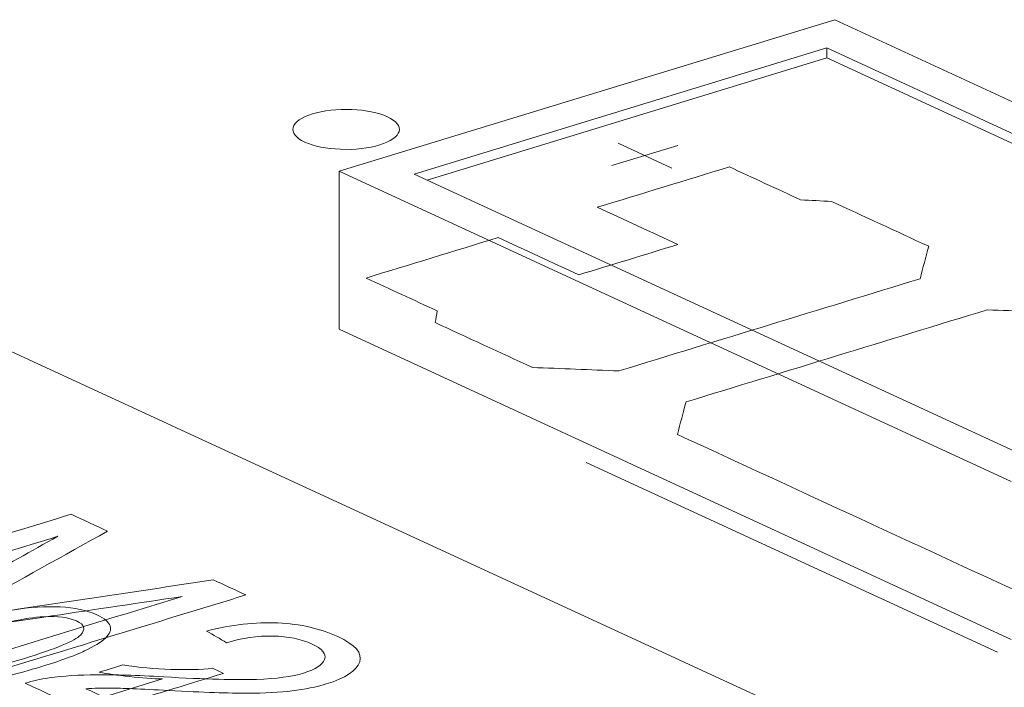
# Model space of a CAD drawing. Header units: inches. Extents: x -30 to 641, y 180 to 601.
# Tile 20 of 234: x 135.03 to 139.65, y 341.68 to 344.82. Entities that reach past the tile are written whole.
import ezdxf

# ---------------------------------------------------------------- set-up
doc = ezdxf.new("R2010")
doc.units = ezdxf.units.IN
doc.header["$MEASUREMENT"] = 0
doc.layers.add('1', color=7, linetype='Continuous')

# ---------------------------------------------------------------- blocks, each defined once
blk = doc.blocks.new('block 2981')
at = {"layer": '1', "color": 155, "lineweight": 18, "true_color": 0x4c7299}
blk.add_lwpolyline([(142.0118, 343.3613), (138.8557, 344.8172)], dxfattribs=at)
blk = doc.blocks.new('block 2983')
at = {"layer": '1', "color": 155, "lineweight": 18, "true_color": 0x4c7299}
blk.add_lwpolyline([(136.5289, 344.1063), (139.685, 342.6504)], dxfattribs=at)
blk = doc.blocks.new('block 2985')
at = {"layer": '1', "color": 155, "lineweight": 18, "true_color": 0x4c7299}
blk.add_lwpolyline([(138.8196, 344.6851), (141.6601, 343.3748)], dxfattribs=at)
blk = doc.blocks.new('block 2986')
at = {"layer": '1', "color": 155, "lineweight": 18, "true_color": 0x4c7299}
blk.add_lwpolyline([(138.8557, 344.8172), (136.5289, 344.1063)], dxfattribs=at)
blk = doc.blocks.new('block 2987')
at = {"layer": '1', "color": 155, "lineweight": 18, "true_color": 0x4c7299}
blk.add_lwpolyline([(136.8806, 344.0927), (138.8196, 344.6851)], dxfattribs=at)
blk = doc.blocks.new('block 2988')
at = {"layer": '1', "color": 155, "lineweight": 18, "true_color": 0x4c7299}
blk.add_lwpolyline([(139.7211, 342.7824), (136.8806, 344.0927)], dxfattribs=at)
blk = doc.blocks.new('block 3607')
at = {"layer": '1', "color": 155, "lineweight": 18, "true_color": 0x4c7299}
blk.add_lwpolyline([(157.3249, 332.9562), (133.3385, 344.0209)], dxfattribs=at)
blk = doc.blocks.new('block 3940')
at = {"layer": '1', "color": 155, "lineweight": 18, "true_color": 0x4c7299}
blk.add_lwpolyline([(138.8196, 344.6388), (138.8196, 344.6851)], dxfattribs=at)
blk = doc.blocks.new('block 3943')
at = {"layer": '1', "color": 155, "lineweight": 18, "true_color": 0x4c7299}
blk.add_lwpolyline([(136.5289, 344.1063), (136.5289, 343.3648)], dxfattribs=at)
blk = doc.blocks.new('block 3944')
at = {"layer": '1', "color": 155, "lineweight": 18, "true_color": 0x4c7299}
blk.add_lwpolyline([(136.9411, 344.0648), (138.8196, 344.6388)], dxfattribs=at)
blk = doc.blocks.new('block 3945')
at = {"layer": '1', "color": 155, "lineweight": 18, "true_color": 0x4c7299}
blk.add_lwpolyline([(138.8196, 344.6388), (141.5997, 343.3564)], dxfattribs=at)
blk = doc.blocks.new('block 3961')
at = {"layer": '1', "color": 155, "lineweight": 18, "true_color": 0x4c7299}
blk.add_lwpolyline([(136.5289, 343.3648), (139.685, 341.9089)], dxfattribs=at)
blk = doc.blocks.new('block 4744')
at = {"layer": '1', "color": 18, "lineweight": 13, "true_color": 0x4c0000}
blk.add_lwpolyline([(139.6198, 341.8486), (137.6881, 342.7397)], dxfattribs=at)
blk = doc.blocks.new('block 4860')
at = {"layer": '1', "color": 18, "lineweight": 13, "true_color": 0x4c0000}
blk.add_lwpolyline([(137.8381, 344.2375), (138.0906, 344.121)], dxfattribs=at)
blk = doc.blocks.new('block 4861')
at = {"layer": '1', "color": 18, "lineweight": 13, "true_color": 0x4c0000}
blk.add_lwpolyline([(137.809, 344.1323), (138.1193, 344.2271)], dxfattribs=at)
blk = doc.blocks.new('block 4932')
at = {"layer": '1', "color": 18, "lineweight": 13, "true_color": 0x4c0000}
blk.add_lwpolyline([(139.6198, 341.8486), (137.6881, 342.7397)], dxfattribs=at)
blk = doc.blocks.new('block 4935')
at = {"layer": '1', "color": 18, "lineweight": 13, "true_color": 0x4c0000}
blk.add_lwpolyline([(137.809, 344.1323), (138.1193, 344.2271)], dxfattribs=at)
blk = doc.blocks.new('block 4937')
at = {"layer": '1', "color": 18, "lineweight": 13, "true_color": 0x4c0000}
blk.add_lwpolyline([(137.8381, 344.2375), (138.0906, 344.121)], dxfattribs=at)
blk = doc.blocks.new('block 8373')
at = {"layer": '1', "color": 18, "lineweight": 13, "true_color": 0x4c0000}
blk.add_open_spline([(134.2159, 342.09), (134.1793, 342.1069), (134.1427, 342.1238), (134.1061, 342.1407), (134.4939, 342.2592), (134.8817, 342.3776), (135.2695, 342.4961), (135.3266, 342.4698), (135.3838, 342.4434), (135.4409, 342.4171), (135.2342, 342.3019), (135.0274, 342.1867), (134.8206, 342.0715), (134.7628, 342.0393), (134.7193, 342.0155), (134.6898, 341.9999), (134.7417, 342.0084), (134.8193, 342.0203), (134.9219, 342.0357), (135.2601, 342.0867), (135.5989, 342.1373), (135.9374, 342.1881), (135.9884, 342.1645), (136.0395, 342.141), (136.0905, 342.1174), (135.7027, 341.9989), (135.3149, 341.8804), (134.9271, 341.7619), (134.8905, 341.7788), (134.8539, 341.7957), (134.8173, 341.8126), (135.1419, 341.9118), (135.4665, 342.011), (135.7911, 342.1101), (135.3832, 342.0494), (134.9753, 341.9887), (134.5673, 341.9279), (134.5331, 341.9437), (134.499, 341.9594), (134.4648, 341.9752), (134.712, 342.1144), (134.9592, 342.2535), (135.2064, 342.3926), (134.8762, 342.2918), (134.5461, 342.1909), (134.2159, 342.09)], degree=3, knots=[0, 0, 0, 0, 1, 1, 1, 2, 2, 2, 3, 3, 3, 4, 4, 4, 5, 5, 5, 6, 6, 6, 7, 7, 7, 8, 8, 8, 9, 9, 9, 10, 10, 10, 11, 11, 11, 12, 12, 12, 13, 13, 13, 14, 14, 14, 15, 15, 15, 15], dxfattribs=at)
blk = doc.blocks.new('block 8374')
at = {"layer": '1', "color": 18, "lineweight": 13, "true_color": 0x4c0000}
blk.add_open_spline([(135.3383, 341.6775), (135.4789, 341.6126), (135.6195, 341.5478), (135.7601, 341.4829), (135.7144, 341.4689), (135.6686, 341.4549), (135.6229, 341.441), (135.4334, 341.5284), (135.2438, 341.6158), (135.0543, 341.7033), (135.0879, 341.714), (135.1252, 341.7224), (135.1657, 341.7279), (135.2326, 341.7372), (135.3072, 341.7422), (135.39, 341.7431), (135.4728, 341.7439), (135.5777, 341.7405), (135.7044, 341.7332), (135.9018, 341.7217), (136.0471, 341.7177), (136.1405, 341.721), (136.2341, 341.7242), (136.3077, 341.7342), (136.3615, 341.7507), (136.4184, 341.7681), (136.451, 341.7895), (136.4601, 341.8152), (136.4691, 341.8408), (136.4493, 341.8649), (136.4014, 341.887), (136.3503, 341.9106), (136.289, 341.9229), (136.2173, 341.9245), (136.1454, 341.926), (136.0728, 341.9156), (135.9995, 341.8935), (135.9683, 341.9117), (135.9371, 341.9299), (135.9059, 341.9481), (136.0229, 341.9781), (136.1345, 341.9908), (136.2403, 341.986), (136.3464, 341.9812), (136.4401, 341.9598), (136.5217, 341.9221), (136.6043, 341.8841), (136.6387, 341.8445), (136.6249, 341.8033), (136.6112, 341.7622), (136.5584, 341.7276), (136.4671, 341.6997), (136.4203, 341.6855), (136.3675, 341.6747), (136.3084, 341.6675), (136.2494, 341.6602), (136.1788, 341.6565), (136.0963, 341.6565), (136.014, 341.6564), (135.8915, 341.6606), (135.7287, 341.669), (135.5932, 341.6761), (135.5037, 341.6801), (135.4603, 341.6805), (135.4167, 341.6809), (135.3758, 341.68), (135.3383, 341.6775)], degree=3, knots=[0, 0, 0, 0, 1, 1, 1, 2, 2, 2, 3, 3, 3, 4, 4, 4, 5, 5, 5, 6, 6, 6, 7, 7, 7, 8, 8, 8, 9, 9, 9, 10, 10, 10, 11, 11, 11, 12, 12, 12, 13, 13, 13, 14, 14, 14, 15, 15, 15, 16, 16, 16, 17, 17, 17, 18, 18, 18, 19, 19, 19, 20, 20, 20, 21, 21, 21, 22, 22, 22, 22], dxfattribs=at)
blk = doc.blocks.new('block 8477')
at = {"layer": '1', "color": 18, "lineweight": 13, "true_color": 0x4c0000}
blk.add_lwpolyline([(136.4032, 344.3752), (136.4223, 344.3804), (136.4431, 344.3851), (136.4653, 344.3891), (136.4888, 344.3922), (136.5131, 344.3945), (136.5379, 344.3958), (136.5877, 344.3957), (136.6119, 344.3943), (136.6352, 344.392), (136.679, 344.3851), (136.6999, 344.3804), (136.7198, 344.3749), (136.7382, 344.3686), (136.755, 344.3616), (136.7699, 344.354), (136.7826, 344.3459), (136.793, 344.3375), (136.801, 344.3289), (136.8066, 344.3202), (136.81, 344.3114), (136.8112, 344.3024), (136.81, 344.2932), (136.8063, 344.284), (136.8002, 344.2748), (136.7917, 344.266), (136.7808, 344.2575), (136.7678, 344.2495), (136.753, 344.2421), (136.7366, 344.2355), (136.7189, 344.2295), (136.6998, 344.2242), (136.6791, 344.2196), (136.6568, 344.2156), (136.6334, 344.2125), (136.609, 344.2102), (136.5842, 344.2088), (136.5344, 344.209), (136.5102, 344.2104), (136.4869, 344.2127), (136.4431, 344.2195), (136.4222, 344.2242), (136.4024, 344.2298), (136.3839, 344.2361), (136.3671, 344.2431), (136.3522, 344.2507), (136.3396, 344.2587), (136.3292, 344.2672), (136.3212, 344.2758), (136.3155, 344.2845), (136.3121, 344.2933), (136.311, 344.3023), (136.3122, 344.3115), (136.3158, 344.3207), (136.3219, 344.3298), (136.3305, 344.3387), (136.3413, 344.3472), (136.3543, 344.3552), (136.3691, 344.3625), (136.3855, 344.3692), (136.4032, 344.3752)], dxfattribs=at)
blk = doc.blocks.new('block 8479')
at = {"layer": '1', "color": 18, "lineweight": 13, "true_color": 0x4c0000}
blk.add_open_spline([(141.4016, 342.2478), (141.6085, 342.311), (141.8153, 342.3742), (142.0221, 342.4374), (141.9106, 342.4889), (141.799, 342.5403), (141.6875, 342.5918), (141.6908, 342.6101), (141.694, 342.6284), (141.6973, 342.6467), (141.1244, 342.911), (140.5515, 343.1753), (139.9786, 343.4396), (139.8432, 343.4449), (139.7079, 343.4503), (139.5725, 343.4557), (139.1009, 343.3116), (138.6292, 343.1675), (138.1576, 343.0234), (138.1441, 342.9725), (138.1306, 342.9217), (138.1171, 342.8708), (138.6901, 342.6065), (139.263, 342.3423), (139.8359, 342.078), (139.8843, 342.0755), (139.9327, 342.073), (139.9811, 342.0705), (140.0927, 342.019), (140.2042, 341.9675), (140.3158, 341.9161), (140.5226, 341.9793), (140.7295, 342.0425), (140.9363, 342.1057), (140.81, 342.1639), (140.6838, 342.2221), (140.5575, 342.2804), (140.7127, 342.3278), (140.8678, 342.3751), (141.0229, 342.4225), (141.1492, 342.3643), (141.2754, 342.3061), (141.4016, 342.2478)], degree=3, knots=[0, 0, 0, 0, 1, 1, 1, 2, 2, 2, 3, 3, 3, 4, 4, 4, 5, 5, 5, 6, 6, 6, 7, 7, 7, 8, 8, 8, 9, 9, 9, 10, 10, 10, 11, 11, 11, 12, 12, 12, 13, 13, 13, 14, 14, 14, 14], dxfattribs=at)
blk = doc.blocks.new('block 8480')
at = {"layer": '1', "color": 18, "lineweight": 13, "true_color": 0x4c0000}
blk.add_open_spline([(141.4016, 342.2478), (141.6085, 342.311), (141.8153, 342.3742), (142.0221, 342.4374), (141.9106, 342.4889), (141.799, 342.5403), (141.6875, 342.5918), (141.6908, 342.6101), (141.694, 342.6284), (141.6973, 342.6467), (141.1244, 342.911), (140.5515, 343.1753), (139.9786, 343.4396), (139.8432, 343.4449), (139.7079, 343.4503), (139.5725, 343.4557), (139.1009, 343.3116), (138.6292, 343.1675), (138.1576, 343.0234), (138.1441, 342.9725), (138.1306, 342.9217), (138.1171, 342.8708), (138.6901, 342.6065), (139.263, 342.3423), (139.8359, 342.078), (139.8843, 342.0755), (139.9327, 342.073), (139.9811, 342.0705), (140.0927, 342.019), (140.2042, 341.9675), (140.3158, 341.9161), (140.5226, 341.9793), (140.7295, 342.0425), (140.9363, 342.1057), (140.81, 342.1639), (140.6838, 342.2221), (140.5575, 342.2804), (140.7127, 342.3278), (140.8678, 342.3751), (141.0229, 342.4225), (141.1492, 342.3643), (141.2754, 342.3061), (141.4016, 342.2478)], degree=3, knots=[0, 0, 0, 0, 1, 1, 1, 2, 2, 2, 3, 3, 3, 4, 4, 4, 5, 5, 5, 6, 6, 6, 7, 7, 7, 8, 8, 8, 9, 9, 9, 10, 10, 10, 11, 11, 11, 12, 12, 12, 13, 13, 13, 14, 14, 14, 14], dxfattribs=at)
blk = doc.blocks.new('block 8481')
at = {"layer": '1', "color": 18, "lineweight": 13, "true_color": 0x4c0000}
blk.add_open_spline([(139.2973, 343.7538), (139.2839, 343.703), (139.2704, 343.6521), (139.2569, 343.6013), (138.7853, 343.4572), (138.3136, 343.3131), (137.842, 343.169), (137.7066, 343.1744), (137.5712, 343.1797), (137.4359, 343.1851), (137.2838, 343.2553), (137.1316, 343.3254), (136.9795, 343.3956), (136.9828, 343.4139), (136.9861, 343.4322), (136.9895, 343.4505), (136.8779, 343.502), (136.7663, 343.5534), (136.6547, 343.6049), (136.8616, 343.6681), (137.0684, 343.7313), (137.2752, 343.7945), (137.4015, 343.7362), (137.5277, 343.678), (137.6539, 343.6198), (137.8091, 343.6672), (137.9642, 343.7146), (138.1193, 343.762), (137.9931, 343.8202), (137.8668, 343.8784), (137.7406, 343.9367), (137.9474, 343.9999), (138.1542, 344.063), (138.3611, 344.1262), (138.4726, 344.0748), (138.5842, 344.0233), (138.6958, 343.9718), (138.7442, 343.9693), (138.7926, 343.9668), (138.841, 343.9643), (138.9931, 343.8942), (139.1452, 343.824), (139.2973, 343.7538)], degree=3, knots=[0, 0, 0, 0, 1, 1, 1, 2, 2, 2, 3, 3, 3, 4, 4, 4, 5, 5, 5, 6, 6, 6, 7, 7, 7, 8, 8, 8, 9, 9, 9, 10, 10, 10, 11, 11, 11, 12, 12, 12, 13, 13, 13, 14, 14, 14, 14], dxfattribs=at)
blk = doc.blocks.new('block 8482')
at = {"layer": '1', "color": 18, "lineweight": 13, "true_color": 0x4c0000}
blk.add_open_spline([(139.2973, 343.7538), (139.2839, 343.703), (139.2704, 343.6521), (139.2569, 343.6013), (138.7853, 343.4572), (138.3136, 343.3131), (137.842, 343.169), (137.7066, 343.1744), (137.5712, 343.1797), (137.4359, 343.1851), (137.2838, 343.2553), (137.1316, 343.3254), (136.9795, 343.3956), (136.9828, 343.4139), (136.9861, 343.4322), (136.9895, 343.4505), (136.8779, 343.502), (136.7663, 343.5534), (136.6547, 343.6049), (136.8616, 343.6681), (137.0684, 343.7313), (137.2752, 343.7945), (137.4015, 343.7362), (137.5277, 343.678), (137.6539, 343.6198), (137.8091, 343.6672), (137.9642, 343.7146), (138.1193, 343.762), (137.9931, 343.8202), (137.8668, 343.8784), (137.7406, 343.9367), (137.9474, 343.9999), (138.1542, 344.063), (138.3611, 344.1262), (138.4726, 344.0748), (138.5842, 344.0233), (138.6958, 343.9718), (138.7442, 343.9693), (138.7926, 343.9668), (138.841, 343.9643), (138.9931, 343.8942), (139.1452, 343.824), (139.2973, 343.7538)], degree=3, knots=[0, 0, 0, 0, 1, 1, 1, 2, 2, 2, 3, 3, 3, 4, 4, 4, 5, 5, 5, 6, 6, 6, 7, 7, 7, 8, 8, 8, 9, 9, 9, 10, 10, 10, 11, 11, 11, 12, 12, 12, 13, 13, 13, 14, 14, 14, 14], dxfattribs=at)
blk = doc.blocks.new('block 8906')
at = {"layer": '1', "color": 18, "lineweight": 13, "true_color": 0x4c0000}
blk.add_open_spline([(134.3892, 341.831), (134.4237, 341.8744), (134.5285, 341.9229), (134.7032, 341.9763), (134.8132, 342.0099), (134.9096, 342.0333), (134.9926, 342.0466), (135.0753, 342.0597), (135.1509, 342.0647), (135.2184, 342.0614), (135.2862, 342.0582), (135.3435, 342.0455), (135.3908, 342.0237), (135.4258, 342.0076), (135.4464, 341.9904), (135.4525, 341.9721), (135.4586, 341.9538), (135.4516, 341.9349), (135.4309, 341.9154), (135.4102, 341.8959), (135.3775, 341.8756), (135.333, 341.8545), (135.2883, 341.8333), (135.2198, 341.8087), (135.1276, 341.7805), (135.0184, 341.7471), (134.9224, 341.7238), (134.8396, 341.7105), (134.7568, 341.6972), (134.6815, 341.6923), (134.6137, 341.6955), (134.5457, 341.6987), (134.488, 341.7113), (134.4403, 341.7333), (134.3776, 341.7623), (134.3604, 341.7948), (134.3892, 341.831)], degree=3, knots=[0, 0, 0, 0, 1, 1, 1, 2, 2, 2, 3, 3, 3, 4, 4, 4, 5, 5, 5, 6, 6, 6, 7, 7, 7, 8, 8, 8, 9, 9, 9, 10, 10, 10, 11, 11, 11, 12, 12, 12, 12], dxfattribs=at)
blk = doc.blocks.new('block 8911')
at = {"layer": '1', "color": 18, "lineweight": 13, "true_color": 0x4c0000}
blk.add_open_spline([(135.9854, 341.7494), (135.6739, 341.6542), (135.3624, 341.5591), (135.0509, 341.4639), (135.0243, 341.4762), (134.9976, 341.4885), (134.971, 341.5008), (135.2137, 341.5749), (135.4564, 341.6491), (135.6991, 341.7232), (135.6536, 341.7241), (135.6022, 341.7277), (135.5447, 341.7342), (135.4871, 341.7406), (135.4395, 341.7475), (135.4016, 341.7549), (135.4384, 341.7662), (135.4753, 341.7774), (135.5121, 341.7887), (135.5867, 341.7772), (135.6623, 341.7703), (135.7384, 341.7679), (135.8145, 341.7655), (135.8798, 341.7673), (135.9338, 341.7732), (135.951, 341.7653), (135.9682, 341.7574), (135.9854, 341.7494)], degree=3, knots=[0, 0, 0, 0, 1, 1, 1, 2, 2, 2, 3, 3, 3, 4, 4, 4, 5, 5, 5, 6, 6, 6, 7, 7, 7, 8, 8, 8, 9, 9, 9, 9], dxfattribs=at)
blk = doc.blocks.new('block 8919')
at = {"layer": '1', "color": 18, "lineweight": 13, "true_color": 0x4c0000}
blk.add_open_spline([(135.1409, 342.0152), (135.0565, 342.0107), (134.9379, 341.985), (134.7853, 341.9384), (134.6324, 341.8917), (134.5433, 341.8549), (134.5178, 341.8279), (134.4921, 341.8009), (134.4978, 341.7789), (134.5344, 341.762), (134.5712, 341.7451), (134.6272, 341.7386), (134.7032, 341.7426), (134.7788, 341.7466), (134.8932, 341.7718), (135.0456, 341.8184), (135.1987, 341.8651), (135.2879, 341.9021), (135.3132, 341.929), (135.3385, 341.9559), (135.3328, 341.978), (135.2955, 341.9952), (135.2588, 342.0121), (135.2072, 342.0188), (135.1409, 342.0152)], degree=3, knots=[0, 0, 0, 0, 1, 1, 1, 2, 2, 2, 3, 3, 3, 4, 4, 4, 5, 5, 5, 6, 6, 6, 7, 7, 7, 8, 8, 8, 8], dxfattribs=at)
blk = doc.blocks.new('block 8967')
at = {"layer": '1', "color": 18, "lineweight": 13, "true_color": 0x4c0000}
blk.add_open_spline([(139.2973, 343.7538), (139.2839, 343.703), (139.2704, 343.6521), (139.2569, 343.6013), (138.7853, 343.4572), (138.3136, 343.3131), (137.842, 343.169), (137.7066, 343.1744), (137.5712, 343.1797), (137.4359, 343.1851), (137.2838, 343.2553), (137.1316, 343.3254), (136.9795, 343.3956), (136.9828, 343.4139), (136.9861, 343.4322), (136.9895, 343.4505), (136.8779, 343.502), (136.7663, 343.5534), (136.6547, 343.6049), (136.8616, 343.6681), (137.0684, 343.7313), (137.2752, 343.7945), (137.4015, 343.7362), (137.5277, 343.678), (137.6539, 343.6198), (137.8091, 343.6672), (137.9642, 343.7146), (138.1193, 343.762), (137.9931, 343.8202), (137.8668, 343.8784), (137.7406, 343.9367), (137.9474, 343.9999), (138.1542, 344.063), (138.3611, 344.1262), (138.4726, 344.0748), (138.5842, 344.0233), (138.6958, 343.9718), (138.7442, 343.9693), (138.7926, 343.9668), (138.841, 343.9643), (138.9931, 343.8942), (139.1452, 343.824), (139.2973, 343.7538)], degree=3, knots=[0, 0, 0, 0, 1, 1, 1, 2, 2, 2, 3, 3, 3, 4, 4, 4, 5, 5, 5, 6, 6, 6, 7, 7, 7, 8, 8, 8, 9, 9, 9, 10, 10, 10, 11, 11, 11, 12, 12, 12, 13, 13, 13, 14, 14, 14, 14], dxfattribs=at)
blk = doc.blocks.new('block 8968')
at = {"layer": '1', "color": 18, "lineweight": 13, "true_color": 0x4c0000}
blk.add_lwpolyline([(136.4032, 344.3752), (136.4223, 344.3804), (136.4431, 344.3851), (136.4653, 344.3891), (136.4888, 344.3922), (136.5131, 344.3945), (136.5379, 344.3958), (136.5877, 344.3957), (136.6119, 344.3943), (136.6352, 344.392), (136.679, 344.3851), (136.6999, 344.3804), (136.7198, 344.3749), (136.7382, 344.3686), (136.755, 344.3616), (136.7699, 344.354), (136.7826, 344.3459), (136.793, 344.3375), (136.801, 344.3289), (136.8066, 344.3202), (136.81, 344.3114), (136.8112, 344.3024), (136.81, 344.2932), (136.8063, 344.284), (136.8002, 344.2748), (136.7917, 344.266), (136.7808, 344.2575), (136.7678, 344.2495), (136.753, 344.2421), (136.7366, 344.2355), (136.7189, 344.2295), (136.6998, 344.2242), (136.6791, 344.2196), (136.6568, 344.2156), (136.6334, 344.2125), (136.609, 344.2102), (136.5842, 344.2088), (136.5344, 344.209), (136.5102, 344.2104), (136.4869, 344.2127), (136.4431, 344.2195), (136.4222, 344.2242), (136.4024, 344.2298), (136.3839, 344.2361), (136.3671, 344.2431), (136.3522, 344.2507), (136.3396, 344.2587), (136.3292, 344.2672), (136.3212, 344.2758), (136.3155, 344.2845), (136.3121, 344.2933), (136.311, 344.3023), (136.3122, 344.3115), (136.3158, 344.3207), (136.3219, 344.3298), (136.3305, 344.3387), (136.3413, 344.3472), (136.3543, 344.3552), (136.3691, 344.3625), (136.3855, 344.3692), (136.4032, 344.3752)], dxfattribs=at)
blk = doc.blocks.new('block 8970')
at = {"layer": '1', "color": 18, "lineweight": 13, "true_color": 0x4c0000}
blk.add_open_spline([(139.2973, 343.7538), (139.2839, 343.703), (139.2704, 343.6521), (139.2569, 343.6013), (138.7853, 343.4572), (138.3136, 343.3131), (137.842, 343.169), (137.7066, 343.1744), (137.5712, 343.1797), (137.4359, 343.1851), (137.2838, 343.2553), (137.1316, 343.3254), (136.9795, 343.3956), (136.9828, 343.4139), (136.9861, 343.4322), (136.9895, 343.4505), (136.8779, 343.502), (136.7663, 343.5534), (136.6547, 343.6049), (136.8616, 343.6681), (137.0684, 343.7313), (137.2752, 343.7945), (137.4015, 343.7362), (137.5277, 343.678), (137.6539, 343.6198), (137.8091, 343.6672), (137.9642, 343.7146), (138.1193, 343.762), (137.9931, 343.8202), (137.8668, 343.8784), (137.7406, 343.9367), (137.9474, 343.9999), (138.1542, 344.063), (138.3611, 344.1262), (138.4726, 344.0748), (138.5842, 344.0233), (138.6958, 343.9718), (138.7442, 343.9693), (138.7926, 343.9668), (138.841, 343.9643), (138.9931, 343.8942), (139.1452, 343.824), (139.2973, 343.7538)], degree=3, knots=[0, 0, 0, 0, 1, 1, 1, 2, 2, 2, 3, 3, 3, 4, 4, 4, 5, 5, 5, 6, 6, 6, 7, 7, 7, 8, 8, 8, 9, 9, 9, 10, 10, 10, 11, 11, 11, 12, 12, 12, 13, 13, 13, 14, 14, 14, 14], dxfattribs=at)
blk = doc.blocks.new('block 8972')
at = {"layer": '1', "color": 18, "lineweight": 13, "true_color": 0x4c0000}
blk.add_open_spline([(141.4016, 342.2478), (141.6085, 342.311), (141.8153, 342.3742), (142.0221, 342.4374), (141.9106, 342.4889), (141.799, 342.5403), (141.6875, 342.5918), (141.6908, 342.6101), (141.694, 342.6284), (141.6973, 342.6467), (141.1244, 342.911), (140.5515, 343.1753), (139.9786, 343.4396), (139.8432, 343.4449), (139.7079, 343.4503), (139.5725, 343.4557), (139.1009, 343.3116), (138.6292, 343.1675), (138.1576, 343.0234), (138.1441, 342.9725), (138.1306, 342.9217), (138.1171, 342.8708), (138.6901, 342.6065), (139.263, 342.3423), (139.8359, 342.078), (139.8843, 342.0755), (139.9327, 342.073), (139.9811, 342.0705), (140.0927, 342.019), (140.2042, 341.9675), (140.3158, 341.9161), (140.5226, 341.9793), (140.7295, 342.0425), (140.9363, 342.1057), (140.81, 342.1639), (140.6838, 342.2221), (140.5575, 342.2804), (140.7127, 342.3278), (140.8678, 342.3751), (141.0229, 342.4225), (141.1492, 342.3643), (141.2754, 342.3061), (141.4016, 342.2478)], degree=3, knots=[0, 0, 0, 0, 1, 1, 1, 2, 2, 2, 3, 3, 3, 4, 4, 4, 5, 5, 5, 6, 6, 6, 7, 7, 7, 8, 8, 8, 9, 9, 9, 10, 10, 10, 11, 11, 11, 12, 12, 12, 13, 13, 13, 14, 14, 14, 14], dxfattribs=at)
blk = doc.blocks.new('block 8974')
at = {"layer": '1', "color": 18, "lineweight": 13, "true_color": 0x4c0000}
blk.add_open_spline([(141.4016, 342.2478), (141.6085, 342.311), (141.8153, 342.3742), (142.0221, 342.4374), (141.9106, 342.4889), (141.799, 342.5403), (141.6875, 342.5918), (141.6908, 342.6101), (141.694, 342.6284), (141.6973, 342.6467), (141.1244, 342.911), (140.5515, 343.1753), (139.9786, 343.4396), (139.8432, 343.4449), (139.7079, 343.4503), (139.5725, 343.4557), (139.1009, 343.3116), (138.6292, 343.1675), (138.1576, 343.0234), (138.1441, 342.9725), (138.1306, 342.9217), (138.1171, 342.8708), (138.6901, 342.6065), (139.263, 342.3423), (139.8359, 342.078), (139.8843, 342.0755), (139.9327, 342.073), (139.9811, 342.0705), (140.0927, 342.019), (140.2042, 341.9675), (140.3158, 341.9161), (140.5226, 341.9793), (140.7295, 342.0425), (140.9363, 342.1057), (140.81, 342.1639), (140.6838, 342.2221), (140.5575, 342.2804), (140.7127, 342.3278), (140.8678, 342.3751), (141.0229, 342.4225), (141.1492, 342.3643), (141.2754, 342.3061), (141.4016, 342.2478)], degree=3, knots=[0, 0, 0, 0, 1, 1, 1, 2, 2, 2, 3, 3, 3, 4, 4, 4, 5, 5, 5, 6, 6, 6, 7, 7, 7, 8, 8, 8, 9, 9, 9, 10, 10, 10, 11, 11, 11, 12, 12, 12, 13, 13, 13, 14, 14, 14, 14], dxfattribs=at)

msp = doc.modelspace()

# ---------------------------------------------------------------- block references
at = {"layer": '1'}
for name in ['block 2986', 'block 2981', 'block 2987', 'block 2985', 'block 3940', 'block 3944', 'block 3945', 'block 8477', 'block 8968', 'block 4861', 'block 4935', 'block 4860', 'block 4937', 'block 2983', 'block 3943', 'block 8481', 'block 8482', 'block 8967', 'block 8970', 'block 2988', 'block 3607', 'block 8479', 'block 8480', 'block 8972', 'block 8974', 'block 3961', 'block 4744', 'block 4932', 'block 8373', 'block 8906', 'block 8919', 'block 8374', 'block 8911']:
    msp.add_blockref(name, (0, 0), dxfattribs=at)

doc.saveas('drawing.dxf')
